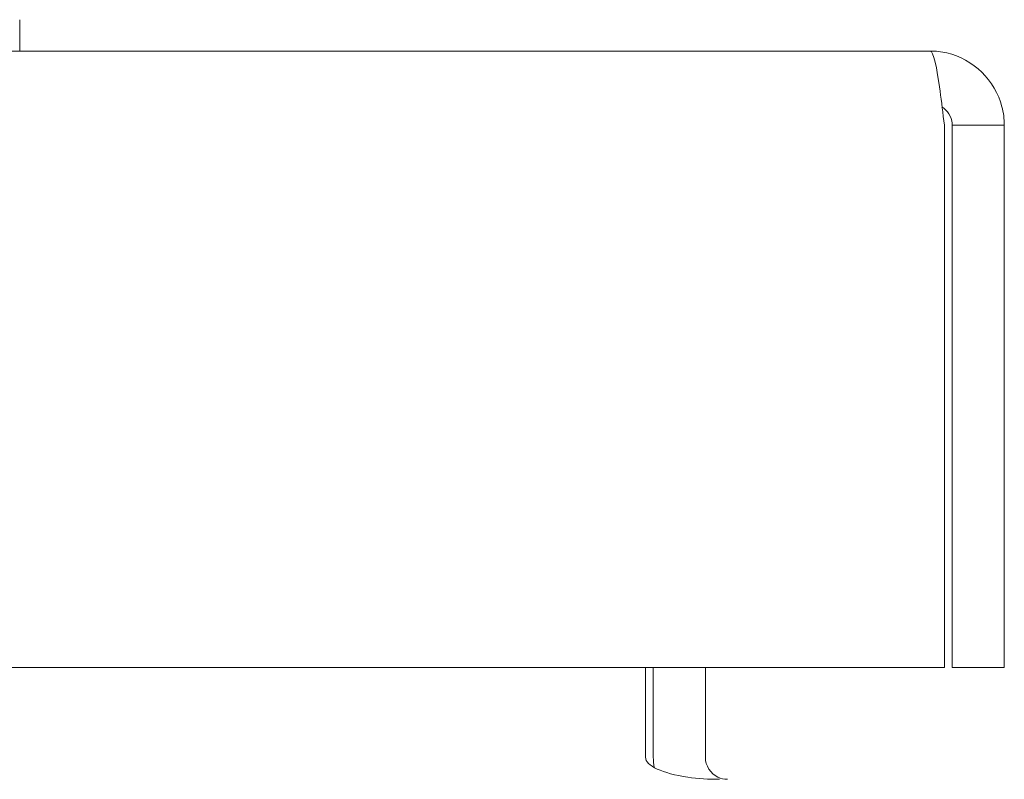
# Model space of a CAD drawing. Header units: inches. Extents: x 7 to 216, y 7 to 136.
# Tile 8 of 30: x 76.21 to 77.6, y 40.46 to 41.54. Entities that reach past the tile are written whole.
import ezdxf

# ---------------------------------------------------------------- set-up
doc = ezdxf.new("R2010")
doc.units = ezdxf.units.IN
doc.header["$LTSCALE"] = 13
doc.header["$MEASUREMENT"] = 0
doc.layers.add('Visible (ANSI)', color=7, linetype='Continuous', lineweight=5)

msp = doc.modelspace()

# ---------------------------------------------------------------- linework, layer by layer
at = {"layer": 'Visible (ANSI)'}
for p, q in [((76.2068, 41.5395), (76.2068, 41.4951)), ((49.3347, 41.4951), (77.4992, 41.4951)), ((77.5194, 41.3899), (77.5194, 40.6201)), ((77.5304, 41.3899), (77.5304, 40.6201)), ((77.5304, 41.3899), (77.6044, 41.3899)), ((77.6044, 40.6201), (77.6044, 41.3899)), ((77.5194, 40.6201), (49.3145, 40.6201)), ((77.0951, 40.4928), (77.0951, 40.6201)), ((77.1061, 40.6201), (77.1061, 40.4928)), ((77.1801, 40.4928), (77.1801, 40.6201)), ((77.5304, 40.6201), (77.6044, 40.6201))]:
    msp.add_line(p, q, dxfattribs=at)
msp.add_arc((77.2114, 40.4928), 0.1052, 180, 187.9309, dxfattribs=at)
for points in [[(76.2068, 41.5395), (76.2068, 41.5395), (76.2068, 41.5395), (76.2068, 41.5395)], [(77.6044, 41.3899), (77.6044, 41.3987), (77.6033, 41.4076), (77.6011, 41.4161)]]:
    msp.add_open_spline(points, degree=3, dxfattribs=at)
for points, knots in [([(77.4992, 41.4951), (77.5039, 41.4951), (77.5086, 41.4722), (77.5133, 41.4381), (77.5153, 41.4232), (77.5173, 41.4066), (77.5194, 41.3899)], [0, 0, 0, 0, 1.095058, 1.095058, 1.095058, 1.570796, 1.570796, 1.570796, 1.570796]), ([(77.6011, 41.4161), (77.5916, 41.4532), (77.5602, 41.4838), (77.5229, 41.4924), (77.5151, 41.4942), (77.5072, 41.4951), (77.4992, 41.4951)], [0.25204, 0.25204, 0.25204, 0.25204, 1.343757, 1.343757, 1.343757, 1.570796, 1.570796, 1.570796, 1.570796]), ([(77.5159, 41.4159), (77.5238, 41.4106), (77.5295, 41.402), (77.5303, 41.3926), (77.5304, 41.3917), (77.5304, 41.3908), (77.5304, 41.3899)], [0.5736743, 0.5736743, 0.5736743, 0.5736743, 1.4834748, 1.4834748, 1.4834748, 1.5707963, 1.5707963, 1.5707963, 1.5707963]), ([(77.0951, 40.4928), (77.0951, 40.481), (77.1195, 40.4696), (77.1553, 40.4645), (77.1693, 40.4626), (77.1848, 40.4615), (77.2003, 40.4615)], [-3.141593, -3.141593, -3.141593, -3.141593, -2.012802, -2.012802, -2.012802, -1.570796, -1.570796, -1.570796, -1.570796]), ([(77.1801, 40.4928), (77.1801, 40.481), (77.1874, 40.4696), (77.198, 40.4645), (77.2022, 40.4626), (77.2068, 40.4615), (77.2114, 40.4615)], [-3.141593, -3.141593, -3.141593, -3.141593, -2.012802, -2.012802, -2.012802, -1.570796, -1.570796, -1.570796, -1.570796])]:
    msp.add_open_spline(points, degree=3, knots=knots, dxfattribs=at)

doc.saveas('drawing.dxf')
